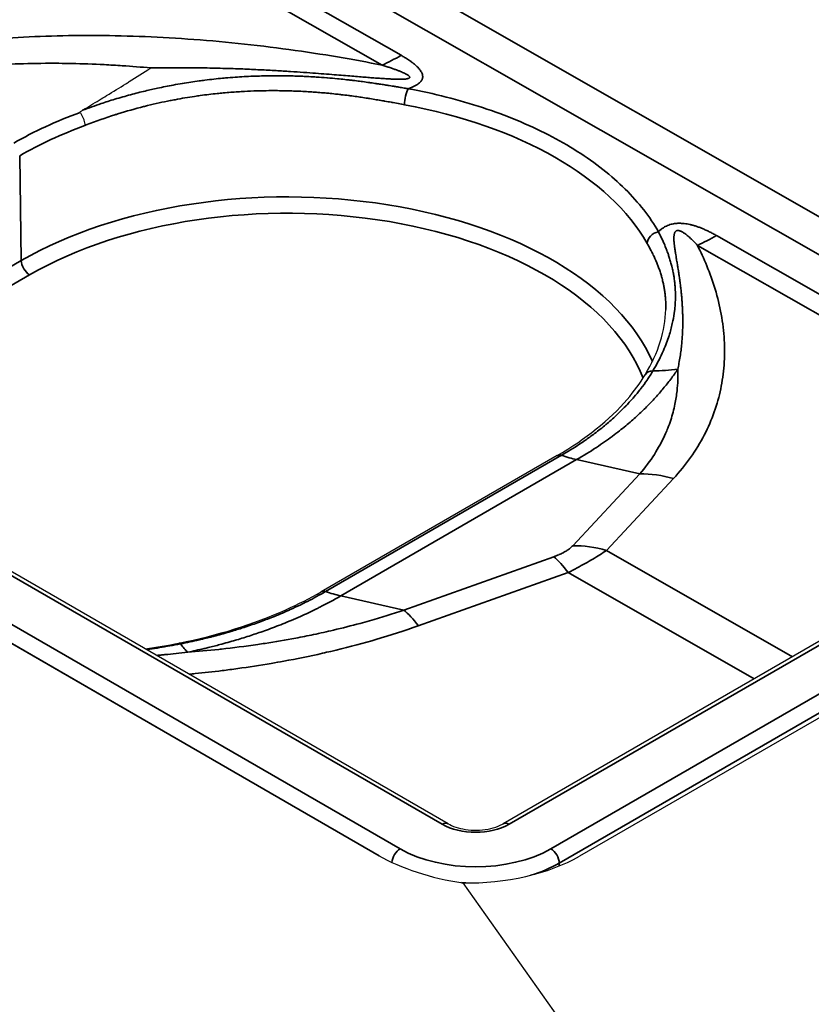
# Model space of a CAD drawing. Header units: millimetres. Extents: x -12192 to 12192, y -600 to 5895.
# Tile 41 of 118: x 3261 to 3280, y 1443 to 1467. Entities that reach past the tile are written whole.
import ezdxf

# ---------------------------------------------------------------- set-up
doc = ezdxf.new("R2010")
doc.units = ezdxf.units.MM
doc.header["$LTSCALE"] = 20
doc.layers.add('_Sichtbarkanten', color=7, linetype='Continuous', lineweight=25)
doc.layers.add('Sichtbar schmal (ISO)', color=7, linetype='Continuous', lineweight=35)

msp = doc.modelspace()

# ---------------------------------------------------------------- linework, layer by layer
at = {"layer": '_Sichtbarkanten'}
for p, q in [((3271.086, 1447.313), (2828.808, 1702.663)), ((3269.408, 1446.549), (2827.365, 1701.762)), ((3263.919, 1466.297), (3263.918, 1466.297)), ((3296.564, 1459.409), (3274.256, 1446.53)), ((3292.613, 1458.974), (3272.416, 1447.313)), ((3273.724, 1456.198), (3268.027, 1452.909)), ((3273.724, 1456.198), (3273.724, 1456.198)), ((3271.441, 1445.887), (3348.078, 1338.116))]:
    msp.add_line(p, q, dxfattribs=at)
for centre, major_axis, ratio, start_param, end_param in [((3268.17, 1452.662), (-0.143, 0.248), 0.589738, 0.00055, 0.000657), ((3271.832, 1447.512), (3.423, -0.403), 0.482229, 3.983672, 4.654717), ((3271.832, 1447.729), (3.427, 0.199), 0.534698, 4.567039, 5.466791)]:
    msp.add_ellipse(centre, major_axis=major_axis, ratio=ratio, start_param=start_param, end_param=end_param, dxfattribs=at)
for points, knots in [([(3262.264, 1464.527), (3262.401, 1464.61), (3262.536, 1464.692), (3262.668, 1464.772), (3262.728, 1464.809), (3262.788, 1464.846), (3262.848, 1464.882), (3263.007, 1464.979), (3263.161, 1465.073), (3263.311, 1465.167), (3263.339, 1465.184), (3263.367, 1465.201), (3263.395, 1465.219), (3263.568, 1465.326), (3263.737, 1465.433), (3263.9, 1465.539), (3263.905, 1465.542), (3263.909, 1465.545), (3263.914, 1465.548)], [0, 0, 0, 0, 0.228267, 0.228267, 0.228267, 0.333333, 0.333333, 0.333333, 0.614365, 0.614365, 0.614365, 0.666667, 0.666667, 0.666667, 0.990895, 0.990895, 0.990895, 1, 1, 1, 1]), ([(3262.21, 1464.476), (3262.209, 1464.476), (3262.209, 1464.476), (3262.209, 1464.477), (3262.209, 1464.478), (3262.208, 1464.479), (3262.208, 1464.48), (3262.209, 1464.483), (3262.21, 1464.485), (3262.216, 1464.493), (3262.224, 1464.5), (3262.241, 1464.513), (3262.253, 1464.52), (3262.264, 1464.527)], [0.00000125, 0.00000125, 0.00000125, 0.00000125, 0.00026935, 0.00026935, 0.00054979, 0.00054979, 0.00118081, 0.00118081, 0.00276078, 0.00276078, 0.00713925, 0.00713925, 0.01305826, 0.01305826, 0.01305826, 0.01305826]), ([(3262.21, 1464.476), (3262.222, 1464.459), (3262.234, 1464.44), (3262.245, 1464.42), (3262.256, 1464.399), (3262.267, 1464.378), (3262.276, 1464.356), (3262.285, 1464.334), (3262.293, 1464.311), (3262.3, 1464.288), (3262.307, 1464.265), (3262.312, 1464.243), (3262.315, 1464.221), (3262.319, 1464.199), (3262.321, 1464.178), (3262.322, 1464.159)], [0, 0, 0, 0, 0.2, 0.2, 0.2, 0.4, 0.4, 0.4, 0.6, 0.6, 0.6, 0.8, 0.8, 0.8, 0.9999999, 0.9999999, 0.9999999, 0.9999999]), ([(3273.724, 1456.198), (3274.409, 1456.594), (3274.986, 1457.058), (3275.578, 1457.745), (3275.723, 1457.944), (3275.845, 1458.146)], [0, 0, 0, 0, 0.5143404, 0.5143404, 0.7148854, 0.7148854, 0.7148854, 0.7148854]), ([(3264.591, 1451.672), (3265.519, 1451.854), (3266.404, 1452.13), (3267.475, 1452.61), (3267.76, 1452.755), (3268.027, 1452.909)], [0, 0, 0, 0, 0.5176033, 0.5176033, 0.7180925, 0.7180925, 0.7180925, 0.7180925]), ([(3271.086, 1447.313), (3271.139, 1447.283), (3271.203, 1447.254), (3271.345, 1447.207), (3271.426, 1447.189), (3271.596, 1447.163), (3271.688, 1447.157), (3271.871, 1447.16), (3271.965, 1447.17), (3272.139, 1447.202), (3272.222, 1447.226), (3272.339, 1447.272), (3272.38, 1447.293), (3272.416, 1447.313)], [0, 0, 0, 0, 0.0443781, 0.0443781, 0.0897465, 0.0897465, 0.1373662, 0.1373662, 0.1861167, 0.1861167, 0.234706, 0.234706, 0.2652211, 0.2652211, 0.2652211, 0.2652211])]:
    msp.add_open_spline(points, degree=3, knots=knots, dxfattribs=at)
for points in [[(3275.845, 1458.146), (3276.165, 1458.675), (3276.331, 1459.212), (3276.341, 1459.718)], [(3263.779, 1451.532), (3264.053, 1451.573), (3264.325, 1451.619), (3264.591, 1451.672)]]:
    msp.add_open_spline(points, degree=3, dxfattribs=at)
at = {"layer": 'Sichtbar schmal (ISO)'}
for p, q in [((3270.943, 1447.299), (2828.665, 1702.649)), ((2827.64, 1702.066), (3269.933, 1446.708)), ((3269.426, 1446.538), (2827.438, 1701.72)), ((3106.682, 1560.983), (3288.961, 1456.866)), ((3288.158, 1456.402), (3106.279, 1560.291)), ((3200.957, 1505.272), (3269.955, 1465.853)), ((3200.496, 1505.036), (3269.494, 1465.617)), ((3264.093, 1466.289), (3264.093, 1466.289)), ((3260.75, 1463.43), (3260.788, 1460.902)), ((3287.332, 1455.925), (3277.567, 1461.504)), ((3286.898, 1455.674), (3277.106, 1461.268)), ((3255.086, 1457.61), (3260.788, 1460.902)), ((3255.288, 1457.264), (3260.99, 1460.556)), ((3292.755, 1458.96), (3272.559, 1447.299)), ((3293.78, 1458.377), (3273.569, 1446.708)), ((3293.982, 1458.031), (3273.771, 1446.362)), ((3273.824, 1456.202), (3268.131, 1452.915)), ((3274.191, 1456.098), (3268.497, 1452.811)), ((3275.714, 1455.756), (3274.191, 1456.098)), ((3275.714, 1455.756), (3274.098, 1454.022)), ((3276.525, 1455.641), (3274.909, 1453.906)), ((3274.909, 1453.906), (3279.396, 1451.343)), ((3273.637, 1453.755), (3270.021, 1452.469)), ((3273.987, 1453.374), (3270.37, 1452.088)), ((3273.987, 1453.374), (3278.474, 1450.811)), ((3270.021, 1452.469), (3268.497, 1452.811)), ((3273.771, 1446.294), (3273.771, 1446.362))]:
    msp.add_line(p, q, dxfattribs=at)
for centre, major_axis, ratio, start_param, end_param in [((3269.934, 1470.531), (2.835, 4.962), 0.580381, 3.810004, 3.924372), ((3270.125, 1464.814), (-0.052, -0.281), 0.255578, 3.777679, 5.333391), ((3267.208, 1459.666), (9.132, 0.043), 0.574224, 0.311802, 1.253208), ((3267.401, 1459.835), (-9.546, 0.088), 0.575273, 5.292632, 5.509316), ((3267.208, 1459.811), (-9.133, -0.114), 0.5687, 5.269758, 5.490656), ((3267.208, 1457.195), (9.079, 0), 0.57735, 0.244066, 2.356194), ((3267.208, 1456.966), (8.794, 0), 0.57735, 0.217725, 2.356194), ((3276.164, 1461.362), (-0.249, -0.141), 0.77914, 4.30008, 5.851048), ((3277.546, 1466.182), (-2.835, -4.962), 0.580354, 0.668389, 0.782757), ((3260.99, 1460.789), (-0.143, 0.247), 0.57735, 0.802851, 2.356194), ((3276.09, 1457.998), (-0.245, 0.148), 0.764403, 5.367623, 6.283189), ((3274.841, 1463.002), (5.083, -2.611), 0.78447, 5.314185, 5.428395), ((3273.01, 1461.242), (2.857, -4.949), 0.57735, 5.700762, 5.79448), ((3276.305, 1453.184), (-2.091, 1.947), 0.803702, 5.270685, 5.583182), ((3274.689, 1451.45), (-2.091, 1.947), 0.803702, 5.270686, 5.583183), ((3274.228, 1451.183), (-0.957, 2.692), 0.268501, 5.561414, 5.87391), ((3268.17, 1452.662), (-0.143, 0.248), 0.589738, 5.701377, 6.283735), ((3267.316, 1457.955), (2.857, -4.949), 0.57735, 5.700762, 5.79448), ((3270.611, 1449.897), (-0.957, 2.692), 0.268501, 5.561414, 5.87391), ((3264.646, 1451.391), (-0.055, 0.28), 0.27757, 5.86107, 6.283186), ((3264.262, 1456.894), (0.973, -5.631), 0.229923, 5.866832, 5.981038), ((3270.943, 1447.066), (0.143, 0.247), 0.57735, 0, 0.785398), ((3271.751, 1447.766), (1.143, 0), 0.577606, 3.9273, 5.497587), ((3272.559, 1447.066), (-0.143, 0.247), 0.57735, 5.497787, 6.283185), ((3269.933, 1446.475), (0.143, 0.247), 0.57735, 0.785398, 2.262586), ((3271.751, 1447.758), (-2.571, 0), 0.577494, 0.785509, 2.356079), ((3273.569, 1446.475), (-0.143, 0.247), 0.57735, 3.944444, 5.497787), ((3271.751, 1447.525), (-2.857, 0), 0.575476, 2.053617, 2.356042), ((3271.751, 1447.525), (-2.857, 0), 0.575476, 1.448704, 1.488349)]:
    msp.add_ellipse(centre, major_axis=major_axis, ratio=ratio, start_param=start_param, end_param=end_param, dxfattribs=at)
for points, knots in [([(3258.354, 1466.03), (3258.668, 1466.081), (3258.99, 1466.126), (3259.317, 1466.163), (3259.644, 1466.201), (3259.977, 1466.232), (3260.321, 1466.257), (3260.664, 1466.282), (3261.019, 1466.301), (3261.382, 1466.314), (3261.744, 1466.326), (3262.115, 1466.332), (3262.49, 1466.331), (3262.865, 1466.33), (3263.245, 1466.323), (3263.63, 1466.309), (3264.016, 1466.295), (3264.406, 1466.274), (3264.805, 1466.246), (3265.204, 1466.218), (3265.612, 1466.183), (3266.022, 1466.14), (3266.432, 1466.098), (3266.845, 1466.048), (3267.248, 1465.993), (3267.651, 1465.938), (3268.044, 1465.877), (3268.419, 1465.814), (3268.795, 1465.751), (3269.152, 1465.685), (3269.494, 1465.617)], [0, 0, 0, 0, 0.1, 0.1, 0.1, 0.2, 0.2, 0.2, 0.3, 0.3, 0.3, 0.4, 0.4, 0.4, 0.5, 0.5, 0.5, 0.6, 0.6, 0.6, 0.7, 0.7, 0.7, 0.8, 0.8, 0.8, 0.9, 0.9, 0.9, 0.9999994, 0.9999994, 0.9999994, 0.9999994]), ([(3269.955, 1465.853), (3269.984, 1465.836), (3270.039, 1465.804), (3270.113, 1465.757), (3270.179, 1465.712), (3270.238, 1465.668), (3270.291, 1465.625), (3270.337, 1465.584), (3270.376, 1465.543), (3270.409, 1465.504), (3270.435, 1465.466), (3270.455, 1465.428), (3270.468, 1465.393), (3270.475, 1465.359), (3270.476, 1465.326), (3270.471, 1465.296), (3270.46, 1465.266), (3270.442, 1465.235), (3270.416, 1465.204), (3270.38, 1465.171), (3270.332, 1465.138), (3270.273, 1465.106), (3270.204, 1465.076), (3270.152, 1465.057), (3270.124, 1465.047)], [0.0000001, 0.0000001, 0.0000001, 0.0000001, 0.0454545, 0.0909091, 0.1363636, 0.1818182, 0.2272727, 0.2727273, 0.3181818, 0.3636364, 0.4090909, 0.4545455, 0.5, 0.5454545, 0.5909091, 0.6363636, 0.6818182, 0.7272727, 0.7727273, 0.8181818, 0.8636364, 0.9090909, 0.9545455, 1, 1, 1, 1]), ([(3258.705, 1465.482), (3259.011, 1465.524), (3259.328, 1465.558), (3259.651, 1465.585), (3259.683, 1465.588), (3259.714, 1465.591), (3259.746, 1465.593), (3260.038, 1465.616), (3260.336, 1465.634), (3260.643, 1465.645), (3260.709, 1465.647), (3260.776, 1465.649), (3260.843, 1465.651), (3261.12, 1465.659), (3261.405, 1465.662), (3261.694, 1465.66), (3261.799, 1465.659), (3261.904, 1465.658), (3262.01, 1465.656), (3262.267, 1465.65), (3262.527, 1465.641), (3262.79, 1465.628), (3262.935, 1465.621), (3263.08, 1465.612), (3263.226, 1465.603), (3263.454, 1465.587), (3263.683, 1465.569), (3263.914, 1465.548)], [0, 0, 0, 0, 0.2, 0.2, 0.2, 0.2195918, 0.2195918, 0.2195918, 0.4, 0.4, 0.4, 0.4390213, 0.4390213, 0.4390213, 0.6, 0.6, 0.6, 0.6584906, 0.6584906, 0.6584906, 0.8, 0.8, 0.8, 0.87821, 0.87821, 0.87821, 1, 1, 1, 1]), ([(3269.494, 1465.617), (3269.529, 1465.606), (3269.562, 1465.596), (3269.594, 1465.586), (3269.625, 1465.576), (3269.655, 1465.566), (3269.684, 1465.556), (3269.713, 1465.546), (3269.74, 1465.537), (3269.766, 1465.528), (3269.792, 1465.519), (3269.817, 1465.51), (3269.84, 1465.501), (3269.863, 1465.492), (3269.885, 1465.484), (3269.906, 1465.476), (3269.926, 1465.468), (3269.946, 1465.46), (3269.964, 1465.452), (3269.982, 1465.444), (3269.999, 1465.437), (3270.015, 1465.43), (3270.031, 1465.422), (3270.045, 1465.415), (3270.058, 1465.409), (3270.072, 1465.402), (3270.084, 1465.395), (3270.094, 1465.389), (3270.105, 1465.383), (3270.115, 1465.377), (3270.123, 1465.371), (3270.131, 1465.365), (3270.138, 1465.36), (3270.143, 1465.355), (3270.149, 1465.35), (3270.153, 1465.345), (3270.156, 1465.34), (3270.159, 1465.336), (3270.161, 1465.332), (3270.162, 1465.328), (3270.162, 1465.324), (3270.162, 1465.32), (3270.161, 1465.316), (3270.159, 1465.312), (3270.156, 1465.309), (3270.152, 1465.306), (3270.147, 1465.302), (3270.141, 1465.299), (3270.133, 1465.296), (3270.125, 1465.293), (3270.114, 1465.29), (3270.102, 1465.288), (3270.09, 1465.285), (3270.075, 1465.283), (3270.058, 1465.281), (3270.042, 1465.28), (3270.023, 1465.278), (3270.002, 1465.277), (3269.981, 1465.276), (3269.958, 1465.276), (3269.933, 1465.276), (3269.908, 1465.276), (3269.881, 1465.276), (3269.853, 1465.276), (3269.824, 1465.277), (3269.794, 1465.278), (3269.763, 1465.279), (3269.731, 1465.28), (3269.698, 1465.282), (3269.663, 1465.284), (3269.628, 1465.285), (3269.592, 1465.287), (3269.554, 1465.29), (3269.515, 1465.292), (3269.475, 1465.295), (3269.433, 1465.298), (3269.39, 1465.301), (3269.346, 1465.304), (3269.299, 1465.307), (3269.253, 1465.311), (3269.204, 1465.315), (3269.152, 1465.319), (3269.101, 1465.323), (3269.047, 1465.327), (3268.99, 1465.332), (3268.933, 1465.336), (3268.874, 1465.341), (3268.811, 1465.346), (3268.749, 1465.352), (3268.683, 1465.357), (3268.615, 1465.363), (3268.546, 1465.368), (3268.473, 1465.374), (3268.397, 1465.38), (3268.321, 1465.386), (3268.241, 1465.393), (3268.157, 1465.399), (3268.073, 1465.406), (3267.984, 1465.413), (3267.892, 1465.42), (3267.799, 1465.427), (3267.703, 1465.434), (3267.601, 1465.441), (3267.599, 1465.441), (3267.597, 1465.441), (3267.595, 1465.441), (3267.496, 1465.448), (3267.392, 1465.455), (3267.284, 1465.462), (3267.282, 1465.462), (3267.28, 1465.462), (3267.277, 1465.463), (3267.169, 1465.47), (3267.056, 1465.476), (3266.937, 1465.483), (3266.935, 1465.483), (3266.932, 1465.484), (3266.93, 1465.484), (3266.811, 1465.491), (3266.686, 1465.497), (3266.555, 1465.504), (3266.552, 1465.504), (3266.55, 1465.504), (3266.547, 1465.504), (3266.415, 1465.511), (3266.278, 1465.517), (3266.133, 1465.523), (3266.129, 1465.523), (3266.126, 1465.523), (3266.123, 1465.523), (3265.977, 1465.529), (3265.825, 1465.534), (3265.663, 1465.538), (3265.66, 1465.539), (3265.656, 1465.539), (3265.652, 1465.539), (3265.491, 1465.543), (3265.321, 1465.547), (3265.142, 1465.55), (3265.137, 1465.55), (3265.133, 1465.55), (3265.129, 1465.55), (3264.949, 1465.553), (3264.761, 1465.554), (3264.561, 1465.554), (3264.556, 1465.554), (3264.551, 1465.554), (3264.547, 1465.554), (3264.346, 1465.554), (3264.135, 1465.552), (3263.914, 1465.548)], [0.0000006, 0.0000006, 0.0000006, 0.0000006, 0.0238095, 0.0238095, 0.0238095, 0.047619, 0.047619, 0.047619, 0.0714286, 0.0714286, 0.0714286, 0.0952381, 0.0952381, 0.0952381, 0.1190476, 0.1190476, 0.1190476, 0.1428571, 0.1428571, 0.1428571, 0.1666667, 0.1666667, 0.1666667, 0.1904762, 0.1904762, 0.1904762, 0.2142857, 0.2142857, 0.2142857, 0.2380952, 0.2380952, 0.2380952, 0.2619048, 0.2619048, 0.2619048, 0.2857143, 0.2857143, 0.2857143, 0.3095238, 0.3095238, 0.3095238, 0.3333333, 0.3333333, 0.3333333, 0.3571429, 0.3571429, 0.3571429, 0.3809524, 0.3809524, 0.3809524, 0.4047619, 0.4047619, 0.4047619, 0.4285714, 0.4285714, 0.4285714, 0.452381, 0.452381, 0.452381, 0.4761905, 0.4761905, 0.4761905, 0.5, 0.5, 0.5, 0.5238095, 0.5238095, 0.5238095, 0.547619, 0.547619, 0.547619, 0.5714286, 0.5714286, 0.5714286, 0.5952381, 0.5952381, 0.5952381, 0.6190476, 0.6190476, 0.6190476, 0.6428571, 0.6428571, 0.6428571, 0.6666667, 0.6666667, 0.6666667, 0.6904762, 0.6904762, 0.6904762, 0.7142857, 0.7142857, 0.7142857, 0.7380952, 0.7380952, 0.7380952, 0.7619048, 0.7619048, 0.7619048, 0.7857143, 0.7857143, 0.7857143, 0.8095238, 0.8095238, 0.8095238, 0.8099922, 0.8099922, 0.8099922, 0.8333333, 0.8333333, 0.8333333, 0.833816, 0.833816, 0.833816, 0.8571429, 0.8571429, 0.8571429, 0.8576395, 0.8576395, 0.8576395, 0.8809524, 0.8809524, 0.8809524, 0.8814627, 0.8814627, 0.8814627, 0.9047619, 0.9047619, 0.9047619, 0.905286, 0.905286, 0.905286, 0.9285714, 0.9285714, 0.9285714, 0.929109, 0.929109, 0.929109, 0.952381, 0.952381, 0.952381, 0.9529329, 0.9529329, 0.9529329, 0.9761905, 0.9761905, 0.9761905, 0.9767551, 0.9767551, 0.9767551, 1, 1, 1, 1]), ([(3262.264, 1464.527), (3262.415, 1464.584), (3262.564, 1464.637), (3262.712, 1464.687), (3262.823, 1464.724), (3262.934, 1464.759), (3263.043, 1464.793), (3263.173, 1464.832), (3263.3, 1464.868), (3263.425, 1464.902), (3263.545, 1464.935), (3263.663, 1464.965), (3263.779, 1464.992), (3263.88, 1465.016), (3263.979, 1465.039), (3264.076, 1465.06), (3264.206, 1465.088), (3264.332, 1465.113), (3264.456, 1465.135), (3264.529, 1465.149), (3264.601, 1465.162), (3264.673, 1465.173), (3264.812, 1465.197), (3264.947, 1465.217), (3265.078, 1465.235), (3265.126, 1465.241), (3265.172, 1465.247), (3265.219, 1465.253), (3265.367, 1465.272), (3265.509, 1465.287), (3265.647, 1465.3), (3265.671, 1465.302), (3265.694, 1465.304), (3265.717, 1465.306), (3265.873, 1465.32), (3266.023, 1465.33), (3266.168, 1465.338), (3266.312, 1465.346), (3266.45, 1465.352), (3266.584, 1465.355), (3266.603, 1465.356), (3266.623, 1465.356), (3266.642, 1465.356), (3266.751, 1465.359), (3266.857, 1465.36), (3266.959, 1465.36), (3266.998, 1465.36), (3267.037, 1465.359), (3267.075, 1465.359), (3267.153, 1465.358), (3267.229, 1465.357), (3267.303, 1465.355), (3267.36, 1465.354), (3267.416, 1465.352), (3267.471, 1465.35), (3267.521, 1465.349), (3267.57, 1465.347), (3267.618, 1465.345), (3267.691, 1465.341), (3267.762, 1465.337), (3267.832, 1465.333), (3267.857, 1465.332), (3267.883, 1465.33), (3267.908, 1465.329), (3267.996, 1465.323), (3268.08, 1465.317), (3268.161, 1465.31), (3268.166, 1465.31), (3268.17, 1465.31), (3268.174, 1465.309), (3268.258, 1465.302), (3268.339, 1465.295), (3268.417, 1465.288), (3268.432, 1465.286), (3268.448, 1465.285), (3268.463, 1465.283), (3268.523, 1465.277), (3268.581, 1465.271), (3268.638, 1465.265), (3268.672, 1465.261), (3268.706, 1465.257), (3268.739, 1465.254), (3268.773, 1465.25), (3268.806, 1465.246), (3268.839, 1465.242), (3268.891, 1465.235), (3268.942, 1465.229), (3268.991, 1465.222), (3269.002, 1465.221), (3269.013, 1465.22), (3269.024, 1465.218), (3269.083, 1465.21), (3269.14, 1465.203), (3269.194, 1465.195), (3269.203, 1465.194), (3269.212, 1465.192), (3269.221, 1465.191), (3269.266, 1465.185), (3269.309, 1465.178), (3269.352, 1465.172), (3269.378, 1465.168), (3269.405, 1465.164), (3269.43, 1465.16), (3269.453, 1465.157), (3269.476, 1465.153), (3269.498, 1465.15), (3269.539, 1465.144), (3269.579, 1465.137), (3269.618, 1465.131), (3269.624, 1465.13), (3269.63, 1465.129), (3269.636, 1465.128), (3269.681, 1465.121), (3269.724, 1465.114), (3269.768, 1465.107), (3269.777, 1465.106), (3269.785, 1465.104), (3269.794, 1465.103), (3269.829, 1465.097), (3269.863, 1465.091), (3269.898, 1465.085), (3269.921, 1465.082), (3269.944, 1465.078), (3269.966, 1465.074), (3269.988, 1465.07), (3270.009, 1465.067), (3270.03, 1465.063), (3270.062, 1465.058), (3270.093, 1465.053), (3270.124, 1465.047)], [0.0000005, 0.0000005, 0.0000005, 0.0000005, 0.0284605, 0.0284605, 0.0284605, 0.05, 0.05, 0.05, 0.0755205, 0.0755205, 0.0755205, 0.1, 0.1, 0.1, 0.1214285, 0.1214285, 0.1214285, 0.15, 0.15, 0.15, 0.1669248, 0.1669248, 0.1669248, 0.2, 0.2, 0.2, 0.2119163, 0.2119163, 0.2119163, 0.25, 0.25, 0.25, 0.2564481, 0.2564481, 0.2564481, 0.3, 0.3, 0.3, 0.3435856, 0.3435856, 0.3435856, 0.35, 0.35, 0.35, 0.38615, 0.38615, 0.38615, 0.4, 0.4, 0.4, 0.4281855, 0.4281855, 0.4281855, 0.45, 0.45, 0.45, 0.4698634, 0.4698634, 0.4698634, 0.5, 0.5, 0.5, 0.511216, 0.511216, 0.511216, 0.55, 0.55, 0.55, 0.5520263, 0.5520263, 0.5520263, 0.5920357, 0.5920357, 0.5920357, 0.6, 0.6, 0.6, 0.6311495, 0.6311495, 0.6311495, 0.65, 0.65, 0.65, 0.6694008, 0.6694008, 0.6694008, 0.7, 0.7, 0.7, 0.7069657, 0.7069657, 0.7069657, 0.7440283, 0.7440283, 0.7440283, 0.75, 0.75, 0.75, 0.7806434, 0.7806434, 0.7806434, 0.8, 0.8, 0.8, 0.8175038, 0.8175038, 0.8175038, 0.85, 0.85, 0.85, 0.8549861, 0.8549861, 0.8549861, 0.892523, 0.892523, 0.892523, 0.9, 0.9, 0.9, 0.9298419, 0.9298419, 0.9298419, 0.95, 0.95, 0.95, 0.9697769, 0.9697769, 0.9697769, 1, 1, 1, 1]), ([(3270.124, 1465.047), (3270.437, 1464.99), (3271.049, 1464.856), (3271.929, 1464.601), (3272.756, 1464.295), (3273.522, 1463.941), (3274.219, 1463.542), (3274.84, 1463.104), (3275.377, 1462.63), (3275.826, 1462.126), (3276.061, 1461.776), (3276.163, 1461.596)], [0, 0, 0, 0, 0.1111111, 0.2222222, 0.3333333, 0.4444444, 0.5555556, 0.6666667, 0.7777778, 0.8888889, 1, 1, 1, 1]), ([(3262.322, 1464.159), (3262.334, 1464.164), (3262.346, 1464.168), (3262.358, 1464.173), (3262.591, 1464.264), (3262.822, 1464.345), (3263.047, 1464.417), (3263.07, 1464.425), (3263.094, 1464.432), (3263.117, 1464.439), (3263.33, 1464.506), (3263.538, 1464.564), (3263.738, 1464.615), (3263.771, 1464.624), (3263.803, 1464.632), (3263.835, 1464.64), (3264.023, 1464.686), (3264.204, 1464.725), (3264.379, 1464.76), (3264.419, 1464.768), (3264.459, 1464.775), (3264.498, 1464.783), (3264.661, 1464.813), (3264.819, 1464.84), (3264.971, 1464.862), (3265.017, 1464.869), (3265.062, 1464.875), (3265.106, 1464.882), (3265.247, 1464.901), (3265.383, 1464.917), (3265.515, 1464.931), (3265.565, 1464.936), (3265.614, 1464.941), (3265.663, 1464.945), (3265.784, 1464.957), (3265.901, 1464.966), (3266.014, 1464.973), (3266.067, 1464.976), (3266.12, 1464.98), (3266.172, 1464.982), (3266.275, 1464.988), (3266.374, 1464.992), (3266.471, 1464.995), (3266.527, 1464.996), (3266.582, 1464.998), (3266.636, 1464.999), (3266.723, 1465), (3266.807, 1465.001), (3266.89, 1465.001), (3266.947, 1465.001), (3267.004, 1465), (3267.059, 1465), (3267.132, 1464.999), (3267.204, 1464.997), (3267.273, 1464.995), (3267.332, 1464.993), (3267.389, 1464.991), (3267.445, 1464.989), (3267.507, 1464.986), (3267.566, 1464.983), (3267.625, 1464.98), (3267.684, 1464.977), (3267.741, 1464.973), (3267.798, 1464.97), (3267.849, 1464.966), (3267.898, 1464.962), (3267.947, 1464.959), (3268.006, 1464.954), (3268.063, 1464.949), (3268.12, 1464.944), (3268.161, 1464.94), (3268.202, 1464.937), (3268.243, 1464.933), (3268.301, 1464.927), (3268.358, 1464.921), (3268.414, 1464.915), (3268.448, 1464.911), (3268.481, 1464.907), (3268.514, 1464.903), (3268.572, 1464.897), (3268.628, 1464.89), (3268.682, 1464.883), (3268.71, 1464.879), (3268.736, 1464.876), (3268.763, 1464.872), (3268.82, 1464.865), (3268.875, 1464.857), (3268.928, 1464.85), (3268.949, 1464.847), (3268.97, 1464.843), (3268.991, 1464.84), (3269.047, 1464.832), (3269.1, 1464.824), (3269.152, 1464.816), (3269.168, 1464.813), (3269.184, 1464.811), (3269.2, 1464.808), (3269.254, 1464.8), (3269.306, 1464.791), (3269.356, 1464.783), (3269.368, 1464.781), (3269.38, 1464.779), (3269.391, 1464.777), (3269.443, 1464.768), (3269.492, 1464.76), (3269.54, 1464.751), (3269.548, 1464.75), (3269.556, 1464.749), (3269.564, 1464.747), (3269.614, 1464.738), (3269.663, 1464.729), (3269.712, 1464.721), (3269.717, 1464.72), (3269.722, 1464.719), (3269.727, 1464.718), (3269.779, 1464.708), (3269.831, 1464.699), (3269.88, 1464.69), (3269.883, 1464.689), (3269.885, 1464.689), (3269.888, 1464.688), (3269.94, 1464.679), (3269.989, 1464.67), (3270.036, 1464.661)], [0, 0, 0, 0, 0.002362, 0.002362, 0.002362, 0.047619, 0.047619, 0.047619, 0.052331, 0.052331, 0.052331, 0.095238, 0.095238, 0.095238, 0.102207, 0.102207, 0.102207, 0.142857, 0.142857, 0.142857, 0.152085, 0.152085, 0.152085, 0.190476, 0.190476, 0.190476, 0.201961, 0.201961, 0.201961, 0.238095, 0.238095, 0.238095, 0.251837, 0.251837, 0.251837, 0.285714, 0.285714, 0.285714, 0.301713, 0.301713, 0.301713, 0.333333, 0.333333, 0.333333, 0.351588, 0.351588, 0.351588, 0.380952, 0.380952, 0.380952, 0.401464, 0.401464, 0.401464, 0.428571, 0.428571, 0.428571, 0.45134, 0.45134, 0.45134, 0.47619, 0.47619, 0.47619, 0.501217, 0.501217, 0.501217, 0.52381, 0.52381, 0.52381, 0.551093, 0.551093, 0.551093, 0.571429, 0.571429, 0.571429, 0.60097, 0.60097, 0.60097, 0.619048, 0.619048, 0.619048, 0.650846, 0.650846, 0.650846, 0.666667, 0.666667, 0.666667, 0.70073, 0.70073, 0.70073, 0.714286, 0.714286, 0.714286, 0.750596, 0.750596, 0.750596, 0.761905, 0.761905, 0.761905, 0.800513, 0.800513, 0.800513, 0.809524, 0.809524, 0.809524, 0.850304, 0.850304, 0.850304, 0.857143, 0.857143, 0.857143, 0.900234, 0.900234, 0.900234, 0.904762, 0.904762, 0.904762, 0.95014, 0.95014, 0.95014, 0.952381, 0.952381, 0.952381, 1, 1, 1, 1]), ([(3277.567, 1461.504), (3277.537, 1461.521), (3277.477, 1461.554), (3277.391, 1461.598), (3277.308, 1461.638), (3277.227, 1461.673), (3277.148, 1461.704), (3277.072, 1461.73), (3276.998, 1461.752), (3276.926, 1461.77), (3276.856, 1461.784), (3276.788, 1461.794), (3276.724, 1461.799), (3276.663, 1461.801), (3276.607, 1461.798), (3276.553, 1461.793), (3276.499, 1461.783), (3276.443, 1461.768), (3276.385, 1461.748), (3276.327, 1461.72), (3276.269, 1461.686), (3276.214, 1461.644), (3276.18, 1461.613), (3276.163, 1461.596)], [0.0000001, 0.0000001, 0.0000001, 0.0000001, 0.047619, 0.0952381, 0.1428571, 0.1904762, 0.2380952, 0.2857143, 0.3333333, 0.3809524, 0.4285714, 0.4761905, 0.5238095, 0.5714286, 0.6190476, 0.6666667, 0.7142857, 0.7619048, 0.8095238, 0.8571429, 0.9047619, 0.952381, 1, 1, 1, 1]), ([(3276.163, 1461.596), (3276.177, 1461.569), (3276.191, 1461.541), (3276.206, 1461.511), (3276.221, 1461.481), (3276.236, 1461.449), (3276.252, 1461.416), (3276.253, 1461.413), (3276.254, 1461.41), (3276.256, 1461.408), (3276.27, 1461.377), (3276.285, 1461.344), (3276.3, 1461.31), (3276.302, 1461.304), (3276.304, 1461.299), (3276.307, 1461.294), (3276.32, 1461.261), (3276.334, 1461.228), (3276.348, 1461.192), (3276.352, 1461.184), (3276.355, 1461.175), (3276.359, 1461.166), (3276.371, 1461.133), (3276.384, 1461.099), (3276.397, 1461.063), (3276.401, 1461.05), (3276.406, 1461.037), (3276.41, 1461.024), (3276.421, 1460.991), (3276.433, 1460.956), (3276.443, 1460.92), (3276.449, 1460.903), (3276.454, 1460.885), (3276.459, 1460.867), (3276.469, 1460.833), (3276.478, 1460.799), (3276.487, 1460.763), (3276.492, 1460.74), (3276.498, 1460.716), (3276.503, 1460.692), (3276.511, 1460.659), (3276.518, 1460.625), (3276.524, 1460.59), (3276.53, 1460.56), (3276.535, 1460.529), (3276.54, 1460.498), (3276.545, 1460.465), (3276.55, 1460.432), (3276.554, 1460.398), (3276.558, 1460.359), (3276.562, 1460.32), (3276.566, 1460.28), (3276.568, 1460.249), (3276.57, 1460.217), (3276.571, 1460.184), (3276.574, 1460.136), (3276.575, 1460.086), (3276.575, 1460.035), (3276.574, 1460.006), (3276.574, 1459.976), (3276.573, 1459.946), (3276.571, 1459.886), (3276.567, 1459.823), (3276.56, 1459.758), (3276.558, 1459.732), (3276.555, 1459.706), (3276.551, 1459.679), (3276.542, 1459.604), (3276.529, 1459.526), (3276.513, 1459.444), (3276.509, 1459.423), (3276.504, 1459.401), (3276.499, 1459.38), (3276.479, 1459.287), (3276.453, 1459.19), (3276.42, 1459.088), (3276.415, 1459.073), (3276.411, 1459.058), (3276.406, 1459.043), (3276.368, 1458.931), (3276.323, 1458.812), (3276.266, 1458.686), (3276.263, 1458.678), (3276.259, 1458.671), (3276.256, 1458.664), (3276.194, 1458.529), (3276.12, 1458.387), (3276.03, 1458.237)], [0, 0, 0, 0, 0.0625, 0.0625, 0.0625, 0.125, 0.125, 0.125, 0.1299738, 0.1299738, 0.1299738, 0.1875, 0.1875, 0.1875, 0.1964268, 0.1964268, 0.1964268, 0.25, 0.25, 0.25, 0.2633442, 0.2633442, 0.2633442, 0.3125, 0.3125, 0.3125, 0.3301841, 0.3301841, 0.3301841, 0.375, 0.375, 0.375, 0.3969875, 0.3969875, 0.3969875, 0.4375, 0.4375, 0.4375, 0.4638447, 0.4638447, 0.4638447, 0.5, 0.5, 0.5, 0.5307916, 0.5307916, 0.5307916, 0.5625, 0.5625, 0.5625, 0.5978322, 0.5978322, 0.5978322, 0.625, 0.625, 0.625, 0.6649885, 0.6649885, 0.6649885, 0.6875, 0.6875, 0.6875, 0.7322718, 0.7322718, 0.7322718, 0.75, 0.75, 0.75, 0.7997236, 0.7997236, 0.7997236, 0.8125, 0.8125, 0.8125, 0.8671438, 0.8671438, 0.8671438, 0.875, 0.875, 0.875, 0.9341005, 0.9341005, 0.9341005, 0.9375, 0.9375, 0.9375, 1, 1, 1, 1]), ([(3277.106, 1461.268), (3277.089, 1461.287), (3277.072, 1461.305), (3277.056, 1461.322), (3277.04, 1461.34), (3277.024, 1461.356), (3277.009, 1461.372), (3276.994, 1461.387), (3276.979, 1461.402), (3276.964, 1461.416), (3276.949, 1461.43), (3276.935, 1461.444), (3276.921, 1461.456), (3276.907, 1461.469), (3276.893, 1461.481), (3276.88, 1461.492), (3276.867, 1461.503), (3276.854, 1461.514), (3276.841, 1461.524), (3276.829, 1461.533), (3276.817, 1461.543), (3276.805, 1461.551), (3276.793, 1461.559), (3276.781, 1461.567), (3276.77, 1461.574), (3276.759, 1461.581), (3276.748, 1461.588), (3276.738, 1461.593), (3276.728, 1461.599), (3276.718, 1461.604), (3276.708, 1461.608), (3276.699, 1461.612), (3276.69, 1461.616), (3276.681, 1461.619), (3276.673, 1461.621), (3276.665, 1461.623), (3276.657, 1461.625), (3276.65, 1461.626), (3276.643, 1461.627), (3276.636, 1461.627), (3276.629, 1461.627), (3276.623, 1461.627), (3276.617, 1461.626), (3276.611, 1461.625), (3276.605, 1461.623), (3276.599, 1461.62), (3276.593, 1461.617), (3276.587, 1461.614), (3276.582, 1461.609), (3276.581, 1461.608), (3276.58, 1461.607), (3276.578, 1461.606), (3276.574, 1461.602), (3276.57, 1461.597), (3276.567, 1461.592), (3276.566, 1461.59), (3276.565, 1461.589), (3276.564, 1461.587), (3276.56, 1461.581), (3276.557, 1461.575), (3276.554, 1461.568), (3276.554, 1461.566), (3276.553, 1461.563), (3276.552, 1461.561), (3276.549, 1461.553), (3276.547, 1461.545), (3276.545, 1461.536), (3276.545, 1461.533), (3276.544, 1461.531), (3276.544, 1461.527), (3276.542, 1461.518), (3276.541, 1461.509), (3276.54, 1461.498), (3276.539, 1461.495), (3276.539, 1461.491), (3276.539, 1461.487), (3276.538, 1461.477), (3276.538, 1461.466), (3276.537, 1461.454), (3276.537, 1461.45), (3276.537, 1461.445), (3276.537, 1461.441), (3276.537, 1461.429), (3276.538, 1461.417), (3276.538, 1461.404), (3276.538, 1461.399), (3276.539, 1461.394), (3276.539, 1461.389), (3276.539, 1461.376), (3276.54, 1461.363), (3276.542, 1461.349), (3276.542, 1461.343), (3276.543, 1461.337), (3276.543, 1461.331), (3276.544, 1461.318), (3276.546, 1461.303), (3276.547, 1461.289), (3276.548, 1461.282), (3276.549, 1461.275), (3276.55, 1461.268), (3276.552, 1461.253), (3276.554, 1461.238), (3276.556, 1461.222), (3276.557, 1461.214), (3276.558, 1461.206), (3276.559, 1461.198), (3276.561, 1461.182), (3276.564, 1461.166), (3276.566, 1461.148), (3276.567, 1461.139), (3276.569, 1461.13), (3276.57, 1461.121), (3276.573, 1461.104), (3276.576, 1461.086), (3276.579, 1461.067), (3276.58, 1461.057), (3276.582, 1461.047), (3276.584, 1461.036), (3276.587, 1461.018), (3276.59, 1460.998), (3276.593, 1460.978), (3276.595, 1460.966), (3276.597, 1460.955), (3276.599, 1460.943), (3276.602, 1460.922), (3276.606, 1460.901), (3276.609, 1460.88), (3276.612, 1460.867), (3276.614, 1460.853), (3276.616, 1460.84), (3276.62, 1460.818), (3276.623, 1460.795), (3276.627, 1460.772), (3276.63, 1460.757), (3276.632, 1460.741), (3276.635, 1460.726), (3276.638, 1460.702), (3276.642, 1460.678), (3276.646, 1460.653), (3276.649, 1460.636), (3276.652, 1460.618), (3276.654, 1460.601), (3276.658, 1460.575), (3276.662, 1460.549), (3276.666, 1460.522), (3276.669, 1460.503), (3276.672, 1460.483), (3276.674, 1460.463), (3276.678, 1460.436), (3276.682, 1460.407), (3276.686, 1460.378), (3276.689, 1460.357), (3276.692, 1460.334), (3276.695, 1460.312), (3276.698, 1460.282), (3276.702, 1460.252), (3276.705, 1460.221), (3276.708, 1460.196), (3276.711, 1460.171), (3276.714, 1460.145), (3276.717, 1460.114), (3276.72, 1460.081), (3276.723, 1460.048), (3276.726, 1460.02), (3276.728, 1459.991), (3276.73, 1459.962), (3276.733, 1459.928), (3276.736, 1459.894), (3276.738, 1459.858), (3276.74, 1459.827), (3276.742, 1459.795), (3276.743, 1459.762), (3276.745, 1459.726), (3276.747, 1459.688), (3276.748, 1459.65), (3276.749, 1459.615), (3276.75, 1459.579), (3276.751, 1459.542), (3276.752, 1459.503), (3276.752, 1459.463), (3276.752, 1459.423), (3276.752, 1459.383), (3276.751, 1459.342), (3276.75, 1459.3), (3276.749, 1459.259), (3276.748, 1459.216), (3276.746, 1459.173), (3276.744, 1459.128), (3276.741, 1459.081), (3276.738, 1459.034), (3276.735, 1458.989), (3276.731, 1458.942), (3276.726, 1458.895), (3276.722, 1458.844), (3276.716, 1458.791), (3276.709, 1458.737), (3276.703, 1458.689), (3276.696, 1458.639), (3276.689, 1458.59), (3276.68, 1458.534), (3276.671, 1458.477), (3276.66, 1458.42), (3276.652, 1458.374), (3276.642, 1458.327), (3276.632, 1458.28)], [0.0000005, 0.0000005, 0.0000005, 0.0000005, 0.0238095, 0.0238095, 0.0238095, 0.047619, 0.047619, 0.047619, 0.0714286, 0.0714286, 0.0714286, 0.0952381, 0.0952381, 0.0952381, 0.1190476, 0.1190476, 0.1190476, 0.1428571, 0.1428571, 0.1428571, 0.1666667, 0.1666667, 0.1666667, 0.1904762, 0.1904762, 0.1904762, 0.2142857, 0.2142857, 0.2142857, 0.2380952, 0.2380952, 0.2380952, 0.2619048, 0.2619048, 0.2619048, 0.2857143, 0.2857143, 0.2857143, 0.3095238, 0.3095238, 0.3095238, 0.3333333, 0.3333333, 0.3333333, 0.3571429, 0.3571429, 0.3571429, 0.3809524, 0.3809524, 0.3809524, 0.3859949, 0.3859949, 0.3859949, 0.4047619, 0.4047619, 0.4047619, 0.4101118, 0.4101118, 0.4101118, 0.4285714, 0.4285714, 0.4285714, 0.4342241, 0.4342241, 0.4342241, 0.452381, 0.452381, 0.452381, 0.4583511, 0.4583511, 0.4583511, 0.4761905, 0.4761905, 0.4761905, 0.4824783, 0.4824783, 0.4824783, 0.5, 0.5, 0.5, 0.5066037, 0.5066037, 0.5066037, 0.5238095, 0.5238095, 0.5238095, 0.5307329, 0.5307329, 0.5307329, 0.547619, 0.547619, 0.547619, 0.5548564, 0.5548564, 0.5548564, 0.5714286, 0.5714286, 0.5714286, 0.5789785, 0.5789785, 0.5789785, 0.5952381, 0.5952381, 0.5952381, 0.6031018, 0.6031018, 0.6031018, 0.6190476, 0.6190476, 0.6190476, 0.627225, 0.627225, 0.627225, 0.6428571, 0.6428571, 0.6428571, 0.6513491, 0.6513491, 0.6513491, 0.6666667, 0.6666667, 0.6666667, 0.6754734, 0.6754734, 0.6754734, 0.6904762, 0.6904762, 0.6904762, 0.6995971, 0.6995971, 0.6995971, 0.7142857, 0.7142857, 0.7142857, 0.7237202, 0.7237202, 0.7237202, 0.7380952, 0.7380952, 0.7380952, 0.7478444, 0.7478444, 0.7478444, 0.7619048, 0.7619048, 0.7619048, 0.7719677, 0.7719677, 0.7719677, 0.7857143, 0.7857143, 0.7857143, 0.7960918, 0.7960918, 0.7960918, 0.8095238, 0.8095238, 0.8095238, 0.8202157, 0.8202157, 0.8202157, 0.8333333, 0.8333333, 0.8333333, 0.8443395, 0.8443395, 0.8443395, 0.8571429, 0.8571429, 0.8571429, 0.8684632, 0.8684632, 0.8684632, 0.8809524, 0.8809524, 0.8809524, 0.8925904, 0.8925904, 0.8925904, 0.9047619, 0.9047619, 0.9047619, 0.9167177, 0.9167177, 0.9167177, 0.9285714, 0.9285714, 0.9285714, 0.9408114, 0.9408114, 0.9408114, 0.952381, 0.952381, 0.952381, 0.9648683, 0.9648683, 0.9648683, 0.9761905, 0.9761905, 0.9761905, 0.9892617, 0.9892617, 0.9892617, 0.9999996, 0.9999996, 0.9999996, 0.9999996]), ([(3275.892, 1461.315), (3275.907, 1461.289), (3275.923, 1461.261), (3275.939, 1461.231), (3275.955, 1461.202), (3275.971, 1461.171), (3275.988, 1461.138), (3275.99, 1461.136), (3275.991, 1461.133), (3275.992, 1461.131), (3276.008, 1461.1), (3276.024, 1461.069), (3276.04, 1461.035), (3276.042, 1461.03), (3276.045, 1461.025), (3276.047, 1461.02), (3276.062, 1460.989), (3276.077, 1460.956), (3276.092, 1460.922), (3276.096, 1460.913), (3276.1, 1460.905), (3276.104, 1460.896), (3276.117, 1460.864), (3276.131, 1460.831), (3276.144, 1460.797), (3276.149, 1460.784), (3276.154, 1460.772), (3276.159, 1460.759), (3276.171, 1460.727), (3276.183, 1460.694), (3276.195, 1460.659), (3276.201, 1460.642), (3276.206, 1460.625), (3276.212, 1460.607), (3276.222, 1460.575), (3276.232, 1460.542), (3276.242, 1460.507), (3276.248, 1460.485), (3276.254, 1460.462), (3276.26, 1460.439), (3276.268, 1460.407), (3276.275, 1460.374), (3276.283, 1460.34), (3276.289, 1460.311), (3276.295, 1460.281), (3276.3, 1460.251), (3276.306, 1460.219), (3276.311, 1460.187), (3276.316, 1460.154), (3276.321, 1460.117), (3276.325, 1460.079), (3276.329, 1460.04), (3276.332, 1460.01), (3276.335, 1459.979), (3276.337, 1459.948), (3276.34, 1459.901), (3276.341, 1459.853), (3276.342, 1459.803), (3276.342, 1459.775), (3276.342, 1459.747), (3276.341, 1459.718)], [0, 0, 0, 0, 0.0625, 0.0625, 0.0625, 0.125, 0.125, 0.125, 0.1299737, 0.1299737, 0.1299737, 0.1875, 0.1875, 0.1875, 0.1964263, 0.1964263, 0.1964263, 0.25, 0.25, 0.25, 0.2633437, 0.2633437, 0.2633437, 0.3125, 0.3125, 0.3125, 0.3301836, 0.3301836, 0.3301836, 0.375, 0.375, 0.375, 0.396987, 0.396987, 0.396987, 0.4375, 0.4375, 0.4375, 0.4638443, 0.4638443, 0.4638443, 0.5, 0.5, 0.5, 0.5307911, 0.5307911, 0.5307911, 0.5625, 0.5625, 0.5625, 0.5978316, 0.5978316, 0.5978316, 0.625, 0.625, 0.625, 0.664988, 0.664988, 0.664988, 0.6871202, 0.6871202, 0.6871202, 0.6871202]), ([(3277.106, 1461.268), (3277.184, 1461.113), (3277.261, 1460.947), (3277.333, 1460.77), (3277.406, 1460.594), (3277.474, 1460.406), (3277.533, 1460.21), (3277.592, 1460.014), (3277.642, 1459.81), (3277.679, 1459.604), (3277.717, 1459.398), (3277.742, 1459.19), (3277.753, 1458.985), (3277.765, 1458.78), (3277.763, 1458.578), (3277.748, 1458.381), (3277.733, 1458.184), (3277.706, 1457.991), (3277.667, 1457.804), (3277.628, 1457.617), (3277.577, 1457.434), (3277.512, 1457.249), (3277.446, 1457.064), (3277.366, 1456.878), (3277.27, 1456.692), (3277.175, 1456.507), (3277.063, 1456.323), (3276.938, 1456.147), (3276.814, 1455.972), (3276.676, 1455.804), (3276.525, 1455.641)], [0.0000005, 0.0000005, 0.0000005, 0.0000005, 0.1, 0.1, 0.1, 0.2, 0.2, 0.2, 0.3, 0.3, 0.3, 0.4, 0.4, 0.4, 0.5, 0.5, 0.5, 0.6, 0.6, 0.6, 0.7, 0.7, 0.7, 0.8, 0.8, 0.8, 0.9, 0.9, 0.9, 1, 1, 1, 1]), ([(3276.03, 1458.237), (3275.986, 1458.163), (3275.939, 1458.09), (3275.889, 1458.017), (3275.842, 1457.948), (3275.792, 1457.879), (3275.739, 1457.811), (3275.732, 1457.802), (3275.726, 1457.794), (3275.719, 1457.785), (3275.673, 1457.726), (3275.624, 1457.667), (3275.574, 1457.608), (3275.515, 1457.54), (3275.454, 1457.472), (3275.39, 1457.405), (3275.373, 1457.388), (3275.356, 1457.37), (3275.339, 1457.353), (3275.287, 1457.299), (3275.234, 1457.247), (3275.178, 1457.195), (3275.098, 1457.118), (3275.014, 1457.043), (3274.927, 1456.97), (3274.916, 1456.961), (3274.905, 1456.951), (3274.894, 1456.942), (3274.807, 1456.87), (3274.717, 1456.798), (3274.624, 1456.728), (3274.547, 1456.67), (3274.468, 1456.613), (3274.387, 1456.557), (3274.345, 1456.528), (3274.303, 1456.499), (3274.26, 1456.471), (3274.12, 1456.378), (3273.974, 1456.288), (3273.824, 1456.202)], [0.0000003, 0.0000003, 0.0000003, 0.0000003, 0.0962097, 0.0962097, 0.0962097, 0.1883892, 0.1883892, 0.1883892, 0.2, 0.2, 0.2, 0.2808149, 0.2808149, 0.2808149, 0.3753308, 0.3753308, 0.3753308, 0.4, 0.4, 0.4, 0.4757823, 0.4757823, 0.4757823, 0.5862612, 0.5862612, 0.5862612, 0.6, 0.6, 0.6, 0.7094969, 0.7094969, 0.7094969, 0.8, 0.8, 0.8, 0.8469903, 0.8469903, 0.8469903, 1, 1, 1, 1]), ([(3276.632, 1458.28), (3276.578, 1458.2), (3276.521, 1458.121), (3276.463, 1458.043), (3276.462, 1458.042), (3276.461, 1458.04), (3276.46, 1458.039), (3276.403, 1457.964), (3276.344, 1457.889), (3276.282, 1457.815), (3276.282, 1457.814), (3276.281, 1457.813), (3276.28, 1457.812), (3276.219, 1457.739), (3276.156, 1457.667), (3276.092, 1457.596), (3276.089, 1457.593), (3276.087, 1457.59), (3276.084, 1457.588), (3276.02, 1457.517), (3275.954, 1457.448), (3275.884, 1457.378), (3275.881, 1457.375), (3275.878, 1457.372), (3275.875, 1457.369), (3275.804, 1457.298), (3275.729, 1457.226), (3275.649, 1457.153), (3275.647, 1457.151), (3275.644, 1457.149), (3275.642, 1457.147), (3275.559, 1457.071), (3275.471, 1456.994), (3275.374, 1456.914), (3275.276, 1456.833), (3275.171, 1456.75), (3275.055, 1456.664), (3275.051, 1456.661), (3275.048, 1456.659), (3275.045, 1456.656), (3274.931, 1456.572), (3274.807, 1456.484), (3274.668, 1456.392), (3274.663, 1456.389), (3274.659, 1456.386), (3274.654, 1456.384), (3274.515, 1456.292), (3274.36, 1456.196), (3274.191, 1456.098)], [0.0000001, 0.0000001, 0.0000001, 0.0000001, 0.1111111, 0.1111111, 0.1111111, 0.1127555, 0.1127555, 0.1127555, 0.2206206, 0.2206206, 0.2206206, 0.2222222, 0.2222222, 0.2222222, 0.3291692, 0.3291692, 0.3291692, 0.3333333, 0.3333333, 0.3333333, 0.4397962, 0.4397962, 0.4397962, 0.4444444, 0.4444444, 0.4444444, 0.5525161, 0.5525161, 0.5525161, 0.5555556, 0.5555556, 0.5555556, 0.6666667, 0.6666667, 0.6666667, 0.7777778, 0.7777778, 0.7777778, 0.7809017, 0.7809017, 0.7809017, 0.8888889, 0.8888889, 0.8888889, 0.8923812, 0.8923812, 0.8923812, 1, 1, 1, 1]), ([(3276.632, 1458.28), (3276.636, 1458.191), (3276.636, 1458.102), (3276.633, 1458.014), (3276.63, 1457.927), (3276.623, 1457.84), (3276.614, 1457.754), (3276.602, 1457.647), (3276.585, 1457.543), (3276.564, 1457.438), (3276.551, 1457.374), (3276.535, 1457.309), (3276.518, 1457.244), (3276.484, 1457.117), (3276.442, 1456.988), (3276.391, 1456.859), (3276.374, 1456.816), (3276.356, 1456.773), (3276.337, 1456.73), (3276.271, 1456.58), (3276.193, 1456.431), (3276.105, 1456.287), (3276.092, 1456.266), (3276.079, 1456.246), (3276.066, 1456.225), (3275.962, 1456.062), (3275.845, 1455.906), (3275.714, 1455.756)], [0.0000024, 0.0000024, 0.0000024, 0.0000024, 0.1002402, 0.1002402, 0.1002402, 0.2, 0.2, 0.2, 0.3237647, 0.3237647, 0.3237647, 0.4, 0.4, 0.4, 0.5499591, 0.5499591, 0.5499591, 0.6, 0.6, 0.6, 0.7750231, 0.7750231, 0.7750231, 0.8, 0.8, 0.8, 1, 1, 1, 1]), ([(3273.824, 1456.202), (3273.807, 1456.208), (3273.79, 1456.211), (3273.774, 1456.211), (3273.758, 1456.211), (3273.743, 1456.208), (3273.73, 1456.201), (3273.728, 1456.2), (3273.726, 1456.199), (3273.724, 1456.198)], [0, 0, 0, 0, 0.2, 0.2, 0.2, 0.4, 0.4, 0.4, 0.4312327, 0.4312327, 0.4312327, 0.4312327]), ([(3274.098, 1454.022), (3274.08, 1454.002), (3274.059, 1453.983), (3274.037, 1453.964), (3274.036, 1453.963), (3274.034, 1453.962), (3274.033, 1453.961), (3274.012, 1453.944), (3273.989, 1453.927), (3273.965, 1453.911), (3273.962, 1453.909), (3273.959, 1453.907), (3273.955, 1453.905), (3273.93, 1453.889), (3273.904, 1453.874), (3273.875, 1453.858), (3273.872, 1453.856), (3273.868, 1453.855), (3273.864, 1453.853), (3273.834, 1453.837), (3273.801, 1453.821), (3273.766, 1453.806), (3273.763, 1453.805), (3273.761, 1453.804), (3273.759, 1453.803), (3273.721, 1453.787), (3273.681, 1453.771), (3273.637, 1453.755)], [0.0000019, 0.0000019, 0.0000019, 0.0000019, 0.1891043, 0.1891043, 0.1891043, 0.2, 0.2, 0.2, 0.3771024, 0.3771024, 0.3771024, 0.4, 0.4, 0.4, 0.5779916, 0.5779916, 0.5779916, 0.6, 0.6, 0.6, 0.7886048, 0.7886048, 0.7886048, 0.8, 0.8, 0.8, 1, 1, 1, 1]), ([(3274.909, 1453.906), (3274.858, 1453.871), (3274.805, 1453.837), (3274.75, 1453.802), (3274.695, 1453.767), (3274.639, 1453.732), (3274.581, 1453.698), (3274.522, 1453.663), (3274.462, 1453.628), (3274.399, 1453.593), (3274.336, 1453.558), (3274.271, 1453.522), (3274.202, 1453.485), (3274.134, 1453.449), (3274.062, 1453.412), (3273.987, 1453.374)], [0.000001, 0.000001, 0.000001, 0.000001, 0.2, 0.2, 0.2, 0.4, 0.4, 0.4, 0.6, 0.6, 0.6, 0.8, 0.8, 0.8, 1, 1, 1, 1]), ([(3268.131, 1452.915), (3267.989, 1452.833), (3267.843, 1452.754), (3267.692, 1452.677), (3267.634, 1452.648), (3267.575, 1452.619), (3267.516, 1452.59), (3267.438, 1452.553), (3267.36, 1452.516), (3267.28, 1452.48), (3267.155, 1452.424), (3267.027, 1452.369), (3266.896, 1452.317), (3266.881, 1452.311), (3266.866, 1452.305), (3266.851, 1452.299), (3266.747, 1452.257), (3266.641, 1452.217), (3266.535, 1452.178), (3266.42, 1452.136), (3266.304, 1452.096), (3266.186, 1452.058), (3266.172, 1452.053), (3266.158, 1452.048), (3266.144, 1452.044), (3266.044, 1452.011), (3265.944, 1451.98), (3265.842, 1451.95), (3265.724, 1451.915), (3265.604, 1451.882), (3265.483, 1451.85), (3265.456, 1451.842), (3265.428, 1451.835), (3265.401, 1451.828), (3265.296, 1451.801), (3265.191, 1451.775), (3265.085, 1451.751), (3264.934, 1451.716), (3264.782, 1451.683), (3264.628, 1451.653)], [0, 0, 0, 0, 0.1444838, 0.1444838, 0.1444838, 0.2, 0.2, 0.2, 0.2724802, 0.2724802, 0.2724802, 0.3867454, 0.3867454, 0.3867454, 0.4, 0.4, 0.4, 0.4908329, 0.4908329, 0.4908329, 0.5883542, 0.5883542, 0.5883542, 0.6, 0.6, 0.6, 0.682307, 0.682307, 0.682307, 0.7782848, 0.7782848, 0.7782848, 0.8, 0.8, 0.8, 0.8825105, 0.8825105, 0.8825105, 1, 1, 1, 1]), ([(3268.497, 1452.811), (3268.323, 1452.71), (3268.152, 1452.619), (3267.99, 1452.537), (3267.965, 1452.524), (3267.94, 1452.512), (3267.915, 1452.5), (3267.78, 1452.433), (3267.651, 1452.372), (3267.526, 1452.317), (3267.449, 1452.282), (3267.374, 1452.25), (3267.3, 1452.219), (3267.232, 1452.19), (3267.165, 1452.163), (3267.1, 1452.136), (3266.963, 1452.082), (3266.832, 1452.032), (3266.704, 1451.986), (3266.688, 1451.98), (3266.672, 1451.974), (3266.655, 1451.968), (3266.545, 1451.929), (3266.436, 1451.892), (3266.328, 1451.856), (3266.214, 1451.819), (3266.1, 1451.783), (3265.985, 1451.749), (3265.977, 1451.746), (3265.968, 1451.744), (3265.959, 1451.741), (3265.836, 1451.705), (3265.71, 1451.669), (3265.583, 1451.636), (3265.489, 1451.611), (3265.394, 1451.586), (3265.298, 1451.563), (3265.265, 1451.555), (3265.231, 1451.547), (3265.198, 1451.539), (3265.068, 1451.508), (3264.937, 1451.479), (3264.805, 1451.451)], [0, 0, 0, 0, 0.111111, 0.111111, 0.111111, 0.12833, 0.12833, 0.12833, 0.222222, 0.222222, 0.222222, 0.279832, 0.279832, 0.279832, 0.333333, 0.333333, 0.333333, 0.444444, 0.444444, 0.444444, 0.458596, 0.458596, 0.458596, 0.555556, 0.555556, 0.555556, 0.658959, 0.658959, 0.658959, 0.666667, 0.666667, 0.666667, 0.777778, 0.777778, 0.777778, 0.860089, 0.860089, 0.860089, 0.888889, 0.888889, 0.888889, 1, 1, 1, 1]), ([(3270.021, 1452.469), (3269.754, 1452.378), (3269.478, 1452.292), (3269.195, 1452.211), (3269.119, 1452.189), (3269.043, 1452.168), (3268.966, 1452.147), (3268.755, 1452.09), (3268.541, 1452.036), (3268.322, 1451.985), (3268.163, 1451.947), (3268.002, 1451.911), (3267.84, 1451.877), (3267.698, 1451.848), (3267.554, 1451.819), (3267.41, 1451.792), (3267.164, 1451.745), (3266.917, 1451.703), (3266.673, 1451.665), (3266.613, 1451.656), (3266.554, 1451.647), (3266.495, 1451.639), (3266.195, 1451.595), (3265.901, 1451.558), (3265.618, 1451.527), (3265.597, 1451.524), (3265.576, 1451.522), (3265.556, 1451.52), (3265.296, 1451.492), (3265.045, 1451.47), (3264.805, 1451.451)], [0, 0, 0, 0, 0.166667, 0.166667, 0.166667, 0.211312, 0.211312, 0.211312, 0.333333, 0.333333, 0.333333, 0.422035, 0.422035, 0.422035, 0.5, 0.5, 0.5, 0.634008, 0.634008, 0.634008, 0.666667, 0.666667, 0.666667, 0.833333, 0.833333, 0.833333, 0.845626, 0.845626, 0.845626, 1, 1, 1, 1]), ([(3270.37, 1452.088), (3270.039, 1451.97), (3269.697, 1451.86), (3269.345, 1451.757), (3269.313, 1451.748), (3269.282, 1451.739), (3269.25, 1451.73), (3268.928, 1451.637), (3268.597, 1451.551), (3268.257, 1451.472), (3268.191, 1451.456), (3268.124, 1451.441), (3268.057, 1451.426), (3267.748, 1451.356), (3267.434, 1451.292), (3267.123, 1451.235), (3267.022, 1451.217), (3266.921, 1451.199), (3266.821, 1451.182), (3266.546, 1451.135), (3266.277, 1451.094), (3266.015, 1451.057), (3265.886, 1451.039), (3265.759, 1451.023), (3265.635, 1451.008), (3265.412, 1450.98), (3265.197, 1450.956), (3264.988, 1450.935), (3264.937, 1450.93), (3264.887, 1450.926), (3264.838, 1450.921)], [0, 0, 0, 0, 0.0769231, 0.0769231, 0.0769231, 0.0838148, 0.0838148, 0.0838148, 0.1538462, 0.1538462, 0.1538462, 0.1675148, 0.1675148, 0.1675148, 0.2307692, 0.2307692, 0.2307692, 0.2513804, 0.2513804, 0.2513804, 0.3076923, 0.3076923, 0.3076923, 0.3353355, 0.3353355, 0.3353355, 0.3846154, 0.3846154, 0.3846154, 0.3965074, 0.3965074, 0.3965074, 0.3965074]), ([(3264.628, 1451.653), (3264.455, 1451.62), (3264.286, 1451.589), (3264.123, 1451.562), (3264.044, 1451.549), (3263.967, 1451.537), (3263.89, 1451.525), (3263.864, 1451.521), (3263.838, 1451.517), (3263.811, 1451.513)], [0.00000042, 0.00000042, 0.00000042, 0.00000042, 0.0420998, 0.0420998, 0.0420998, 0.0625, 0.0625, 0.0625, 0.06958518, 0.06958518, 0.06958518, 0.06958518]), ([(3264.054, 1451.374), (3264.088, 1451.377), (3264.123, 1451.38), (3264.158, 1451.383), (3264.19, 1451.386), (3264.222, 1451.389), (3264.255, 1451.393), (3264.431, 1451.41), (3264.614, 1451.429), (3264.805, 1451.451)], [0.97212298, 0.97212298, 0.97212298, 0.97212298, 0.97619048, 0.97619048, 0.97619048, 0.97994659, 0.97994659, 0.97994659, 1, 1, 1, 1])]:
    msp.add_open_spline(points, degree=3, knots=knots, dxfattribs=at)

doc.saveas('drawing.dxf')
